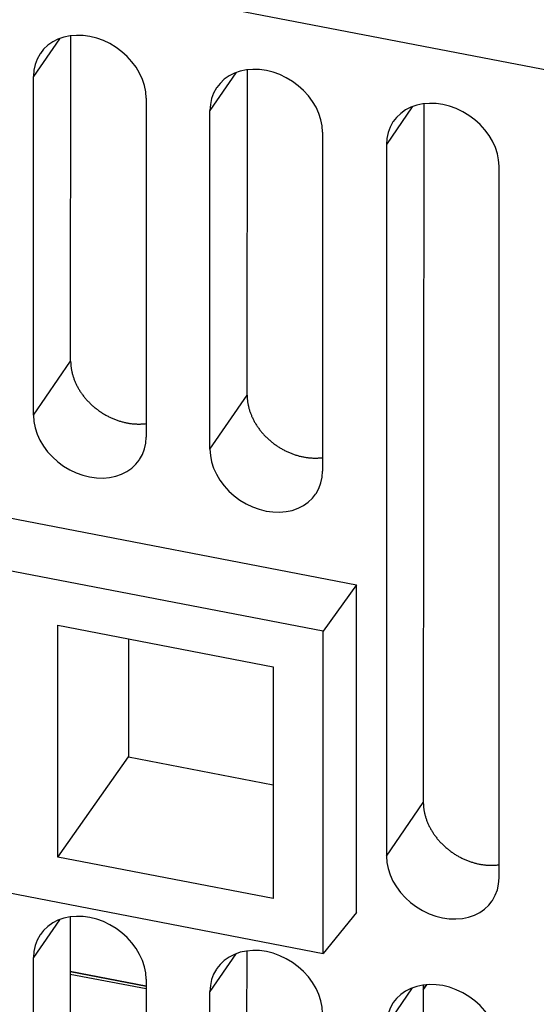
# Model space of a CAD drawing. Extents: x -837 to -216, y -123 to 601.
# Tile 75 of 136: x -329 to -318, y 416 to 438. Entities that reach past the tile are written whole.
import ezdxf

# ---------------------------------------------------------------- set-up
doc = ezdxf.new("R2010")
doc.units = 0
doc.header["$LTSCALE"] = 23.1
doc.layers.add('HEATSINK_AM_0', color=7, linetype='CONTINUOUS')

msp = doc.modelspace()

# ---------------------------------------------------------------- linework, layer by layer
at = {"layer": 'HEATSINK_AM_0', "color": 7}
for p, q in [((-295.492, 432.364), (-393.615, 451.289)), ((-327.995, 430.014), (-327.99, 437.342)), ((-328.249, 437.276), (-328.833, 436.427)), ((-328.833, 428.794), (-328.833, 436.427)), ((-324.274, 436.509), (-324.858, 435.66)), ((-324.02, 429.248), (-324.015, 436.575)), ((-326.295, 435.937), (-326.295, 428.305)), ((-320.04, 435.808), (-320.051, 420.077)), ((-324.858, 428.028), (-324.858, 435.66)), ((-320.299, 435.743), (-320.883, 434.894)), ((-322.32, 435.171), (-322.32, 427.538)), ((-320.883, 434.894), (-320.883, 418.865)), ((-370.56, 434.425), (-321.555, 424.974)), ((-318.346, 418.376), (-318.346, 434.404)), ((-322.304, 423.931), (-371.178, 433.357)), ((-328.833, 428.794), (-327.995, 430.014)), ((-324.858, 428.028), (-324.02, 429.248)), ((-371.178, 426.098), (-322.304, 416.672)), ((-321.555, 424.974), (-322.304, 423.931)), ((-321.555, 417.596), (-321.555, 424.974)), ((-328.28, 424.065), (-323.433, 423.13)), ((-328.28, 418.843), (-328.28, 424.065)), ((-322.304, 416.672), (-322.304, 423.931)), ((-326.689, 423.758), (-326.691, 421.102)), ((-323.433, 423.13), (-323.433, 417.908)), ((-328.28, 418.843), (-326.691, 421.102)), ((-326.691, 421.102), (-323.433, 420.473)), ((-320.883, 418.865), (-320.051, 420.077)), ((-323.433, 417.908), (-328.28, 418.843)), ((-321.555, 417.596), (-322.304, 416.672)), ((-328.249, 417.432), (-328.833, 416.582)), ((-328.004, 417.496), (-328.01, 407.603)), ((-324.029, 416.73), (-324.036, 406.836)), ((-328.833, 406.406), (-328.833, 416.582)), ((-324.274, 416.665), (-324.858, 415.816)), ((-326.295, 415.938), (-328.004, 416.267)), ((-328.004, 416.267), (-326.295, 415.938)), ((-328.004, 416.211), (-326.295, 415.881)), ((-328.004, 416.211), (-326.295, 415.881)), ((-326.295, 416.093), (-326.295, 405.916)), ((-324.858, 405.639), (-324.858, 415.816)), ((-320.299, 415.898), (-320.883, 415.049)), ((-320.054, 415.963), (-320.061, 406.069)), ((-320.054, 415.865), (-319.982, 415.969)), ((-319.982, 415.969), (-320.054, 415.865))]:
    msp.add_line(p, q, dxfattribs=at)
for points in [[(-326.295, 435.937), (-326.305, 436.079), (-326.332, 436.219), (-326.378, 436.36), (-326.441, 436.498), (-326.52, 436.632), (-326.615, 436.759), (-326.722, 436.876), (-326.842, 436.984), (-326.972, 437.081), (-327.112, 437.165), (-327.258, 437.234), (-327.408, 437.288), (-327.56, 437.326), (-327.713, 437.348), (-327.863, 437.352), (-328.009, 437.34), (-328.148, 437.311), (-328.28, 437.266), (-328.4, 437.204), (-328.509, 437.128), (-328.605, 437.037), (-328.677, 436.946)], [(-328.677, 436.946), (-328.685, 436.934), (-328.749, 436.819), (-328.795, 436.695), (-328.823, 436.565), (-328.833, 436.427)], [(-322.32, 435.171), (-322.33, 435.312), (-322.357, 435.452), (-322.403, 435.593), (-322.466, 435.732), (-322.546, 435.865), (-322.64, 435.992), (-322.747, 436.11), (-322.867, 436.217), (-322.998, 436.314), (-323.137, 436.398), (-323.283, 436.467), (-323.433, 436.522), (-323.585, 436.56), (-323.738, 436.581), (-323.888, 436.586), (-324.034, 436.574), (-324.173, 436.544), (-324.305, 436.499), (-324.425, 436.438), (-324.534, 436.362), (-324.63, 436.271), (-324.702, 436.18)], [(-324.702, 436.18), (-324.71, 436.167), (-324.774, 436.053), (-324.82, 435.928), (-324.848, 435.798), (-324.858, 435.66)], [(-318.346, 434.404), (-318.355, 434.545), (-318.383, 434.686), (-318.428, 434.827), (-318.491, 434.965), (-318.571, 435.099), (-318.665, 435.225), (-318.772, 435.343), (-318.892, 435.451), (-319.023, 435.547), (-319.162, 435.631), (-319.308, 435.701), (-319.458, 435.755), (-319.61, 435.793), (-319.763, 435.815), (-319.913, 435.819), (-320.059, 435.807), (-320.198, 435.778), (-320.33, 435.732), (-320.45, 435.671), (-320.559, 435.595), (-320.655, 435.504), (-320.727, 435.413)], [(-320.727, 435.413), (-320.735, 435.401), (-320.799, 435.286), (-320.845, 435.162), (-320.873, 435.031), (-320.883, 434.894)], [(-328.833, 428.794), (-328.823, 428.653), (-328.796, 428.513), (-328.75, 428.372), (-328.687, 428.234), (-328.607, 428.1), (-328.513, 427.973), (-328.406, 427.856), (-328.286, 427.748), (-328.155, 427.651), (-328.016, 427.567), (-327.87, 427.498), (-327.72, 427.444), (-327.568, 427.406), (-327.415, 427.384), (-327.265, 427.379), (-327.119, 427.392), (-326.98, 427.421), (-326.848, 427.466), (-326.728, 427.528), (-326.619, 427.604), (-326.523, 427.694), (-326.451, 427.785)], [(-326.451, 427.785), (-326.443, 427.798), (-326.379, 427.913), (-326.333, 428.037), (-326.305, 428.167), (-326.295, 428.305)], [(-324.858, 428.028), (-324.848, 427.887), (-324.821, 427.746), (-324.775, 427.605), (-324.712, 427.467), (-324.633, 427.333), (-324.538, 427.207), (-324.431, 427.089), (-324.311, 426.981), (-324.181, 426.884), (-324.041, 426.801), (-323.895, 426.731), (-323.745, 426.677), (-323.593, 426.639), (-323.44, 426.617), (-323.29, 426.613), (-323.144, 426.625), (-323.005, 426.654), (-322.873, 426.7), (-322.753, 426.761), (-322.644, 426.837), (-322.548, 426.928), (-322.476, 427.019)], [(-322.476, 427.019), (-322.468, 427.031), (-322.404, 427.146), (-322.358, 427.27), (-322.33, 427.401), (-322.32, 427.538)], [(-320.883, 418.865), (-320.873, 418.724), (-320.846, 418.584), (-320.8, 418.443), (-320.737, 418.305), (-320.658, 418.171), (-320.563, 418.044), (-320.456, 417.927), (-320.336, 417.819), (-320.206, 417.722), (-320.066, 417.638), (-319.92, 417.569), (-319.77, 417.515), (-319.618, 417.477), (-319.466, 417.455), (-319.315, 417.45), (-319.169, 417.463), (-319.03, 417.492), (-318.899, 417.537), (-318.778, 417.599), (-318.669, 417.675), (-318.574, 417.765), (-318.501, 417.856)], [(-318.501, 417.856), (-318.493, 417.869), (-318.429, 417.984), (-318.383, 418.108), (-318.355, 418.238), (-318.346, 418.376)], [(-326.295, 416.093), (-326.305, 416.234), (-326.332, 416.375), (-326.378, 416.516), (-326.441, 416.654), (-326.52, 416.787), (-326.615, 416.914), (-326.722, 417.032), (-326.842, 417.14), (-326.972, 417.236), (-327.112, 417.32), (-327.258, 417.39), (-327.408, 417.444), (-327.56, 417.482), (-327.713, 417.503), (-327.863, 417.508), (-328.009, 417.496), (-328.148, 417.466), (-328.28, 417.421), (-328.4, 417.36), (-328.509, 417.284), (-328.605, 417.193), (-328.677, 417.102)], [(-328.677, 417.102), (-328.685, 417.09), (-328.749, 416.975), (-328.795, 416.851), (-328.823, 416.72), (-328.833, 416.582)], [(-322.32, 415.326), (-322.33, 415.467), (-322.357, 415.608), (-322.403, 415.749), (-322.466, 415.887), (-322.546, 416.021), (-322.64, 416.147), (-322.747, 416.265), (-322.867, 416.373), (-322.998, 416.47), (-323.137, 416.554), (-323.283, 416.623), (-323.433, 416.677), (-323.585, 416.715), (-323.738, 416.737), (-323.888, 416.741), (-324.034, 416.729), (-324.173, 416.7), (-324.305, 416.654), (-324.425, 416.593), (-324.534, 416.517), (-324.63, 416.426), (-324.702, 416.335)], [(-324.702, 416.335), (-324.71, 416.323), (-324.774, 416.208), (-324.82, 416.084), (-324.848, 415.954), (-324.858, 415.816)], [(-318.346, 414.56), (-318.355, 414.701), (-318.383, 414.841), (-318.428, 414.982), (-318.491, 415.121), (-318.571, 415.254), (-318.665, 415.381), (-318.772, 415.499), (-318.892, 415.606), (-319.023, 415.703), (-319.162, 415.787), (-319.308, 415.856), (-319.458, 415.911), (-319.61, 415.949), (-319.763, 415.97), (-319.913, 415.975), (-320.059, 415.962), (-320.198, 415.933), (-320.33, 415.888), (-320.45, 415.827), (-320.559, 415.75), (-320.655, 415.66), (-320.727, 415.569)], [(-320.727, 415.569), (-320.735, 415.556), (-320.799, 415.441), (-320.845, 415.317), (-320.873, 415.187), (-320.883, 415.049)]]:
    msp.add_lwpolyline(points, dxfattribs=at)
for points in [[(-327.995, 430.014, 0), (-327.995, 429.997, 0), (-327.994, 429.98, 0), (-327.993, 429.962, 0), (-327.993, 429.945, 0), (-327.991, 429.928, 0), (-327.99, 429.91, 0), (-327.988, 429.893, 0), (-327.986, 429.875, 0), (-327.983, 429.858, 0), (-327.981, 429.84, 0), (-327.978, 429.823, 0), (-327.974, 429.805, 0), (-327.971, 429.788, 0), (-327.967, 429.77, 0), (-327.963, 429.753, 0), (-327.959, 429.735, 0), (-327.954, 429.717, 0), (-327.949, 429.7, 0), (-327.944, 429.682, 0), (-327.938, 429.665, 0), (-327.933, 429.647, 0), (-327.927, 429.63, 0), (-327.92, 429.613, 0), (-327.914, 429.595, 0), (-327.907, 429.578, 0), (-327.9, 429.56, 0), (-327.893, 429.543, 0), (-327.885, 429.526, 0), (-327.877, 429.509, 0), (-327.869, 429.492, 0), (-327.861, 429.475, 0), (-327.852, 429.458, 0), (-327.843, 429.441, 0), (-327.834, 429.424, 0), (-327.825, 429.407, 0), (-327.815, 429.391, 0), (-327.805, 429.374, 0), (-327.795, 429.358, 0), (-327.785, 429.341, 0), (-327.774, 429.325, 0), (-327.763, 429.309, 0), (-327.752, 429.293, 0), (-327.741, 429.277, 0), (-327.729, 429.261, 0), (-327.718, 429.245, 0), (-327.706, 429.229, 0), (-327.693, 429.214, 0), (-327.681, 429.198, 0), (-327.668, 429.183, 0), (-327.656, 429.168, 0), (-327.642, 429.153, 0), (-327.629, 429.138, 0), (-327.616, 429.123, 0), (-327.602, 429.109, 0), (-327.588, 429.094, 0), (-327.574, 429.08, 0), (-327.56, 429.066, 0), (-327.546, 429.052, 0), (-327.531, 429.038, 0), (-327.516, 429.025, 0), (-327.501, 429.011, 0), (-327.486, 428.998, 0), (-327.471, 428.985, 0), (-327.455, 428.972, 0), (-327.44, 428.959, 0), (-327.424, 428.946, 0), (-327.408, 428.934, 0), (-327.392, 428.922, 0), (-327.376, 428.91, 0), (-327.359, 428.898, 0), (-327.343, 428.886, 0), (-327.326, 428.875, 0), (-327.309, 428.864, 0), (-327.292, 428.853, 0), (-327.275, 428.842, 0), (-327.258, 428.831, 0), (-327.241, 428.821, 0), (-327.223, 428.81, 0), (-327.206, 428.8, 0), (-327.188, 428.791, 0), (-327.17, 428.781, 0), (-327.152, 428.772, 0), (-327.134, 428.763, 0), (-327.116, 428.754, 0), (-327.098, 428.745, 0), (-327.08, 428.737, 0), (-327.062, 428.729, 0), (-327.043, 428.721, 0), (-327.025, 428.713, 0), (-327.006, 428.705, 0), (-326.988, 428.698, 0), (-326.969, 428.691, 0), (-326.95, 428.684, 0), (-326.932, 428.678, 0), (-326.913, 428.672, 0), (-326.894, 428.666, 0), (-326.875, 428.66, 0), (-326.856, 428.654, 0), (-326.837, 428.649, 0), (-326.818, 428.644, 0), (-326.799, 428.639, 0), (-326.78, 428.635, 0), (-326.761, 428.631, 0), (-326.742, 428.627, 0), (-326.723, 428.623, 0), (-326.704, 428.619, 0), (-326.685, 428.616, 0), (-326.666, 428.613, 0), (-326.647, 428.61, 0), (-326.629, 428.608, 0), (-326.61, 428.606, 0), (-326.591, 428.604, 0), (-326.572, 428.602, 0), (-326.553, 428.601, 0), (-326.534, 428.6, 0), (-326.515, 428.599, 0), (-326.497, 428.598, 0), (-326.478, 428.598, 0), (-326.459, 428.598, 0), (-326.441, 428.598, 0), (-326.422, 428.598, 0), (-326.404, 428.599, 0), (-326.385, 428.6, 0), (-326.367, 428.601, 0), (-326.349, 428.603, 0), (-326.331, 428.604, 0), (-326.313, 428.606, 0), (-326.295, 428.609, 0)], [(-324.02, 429.248, 0), (-324.02, 429.23, 0), (-324.019, 429.213, 0), (-324.019, 429.196, 0), (-324.018, 429.178, 0), (-324.016, 429.161, 0), (-324.015, 429.144, 0), (-324.013, 429.126, 0), (-324.011, 429.109, 0), (-324.008, 429.091, 0), (-324.006, 429.074, 0), (-324.003, 429.056, 0), (-324, 429.039, 0), (-323.996, 429.021, 0), (-323.992, 429.003, 0), (-323.988, 428.986, 0), (-323.984, 428.968, 0), (-323.979, 428.951, 0), (-323.974, 428.933, 0), (-323.969, 428.916, 0), (-323.964, 428.898, 0), (-323.958, 428.881, 0), (-323.952, 428.863, 0), (-323.945, 428.846, 0), (-323.939, 428.828, 0), (-323.932, 428.811, 0), (-323.925, 428.794, 0), (-323.918, 428.777, 0), (-323.91, 428.759, 0), (-323.902, 428.742, 0), (-323.894, 428.725, 0), (-323.886, 428.708, 0), (-323.877, 428.691, 0), (-323.868, 428.674, 0), (-323.859, 428.657, 0), (-323.85, 428.641, 0), (-323.84, 428.624, 0), (-323.83, 428.607, 0), (-323.82, 428.591, 0), (-323.81, 428.575, 0), (-323.799, 428.558, 0), (-323.788, 428.542, 0), (-323.777, 428.526, 0), (-323.766, 428.51, 0), (-323.754, 428.494, 0), (-323.743, 428.478, 0), (-323.731, 428.463, 0), (-323.718, 428.447, 0), (-323.706, 428.432, 0), (-323.693, 428.417, 0), (-323.681, 428.401, 0), (-323.668, 428.386, 0), (-323.654, 428.372, 0), (-323.641, 428.357, 0), (-323.627, 428.342, 0), (-323.613, 428.328, 0), (-323.599, 428.313, 0), (-323.585, 428.299, 0), (-323.571, 428.285, 0), (-323.556, 428.272, 0), (-323.541, 428.258, 0), (-323.526, 428.244, 0), (-323.511, 428.231, 0), (-323.496, 428.218, 0), (-323.48, 428.205, 0), (-323.465, 428.192, 0), (-323.449, 428.18, 0), (-323.433, 428.167, 0), (-323.417, 428.155, 0), (-323.401, 428.143, 0), (-323.384, 428.131, 0), (-323.368, 428.12, 0), (-323.351, 428.108, 0), (-323.334, 428.097, 0), (-323.317, 428.086, 0), (-323.3, 428.075, 0), (-323.283, 428.064, 0), (-323.266, 428.054, 0), (-323.248, 428.044, 0), (-323.231, 428.034, 0), (-323.213, 428.024, 0), (-323.195, 428.015, 0), (-323.177, 428.005, 0), (-323.159, 427.996, 0), (-323.141, 427.987, 0), (-323.123, 427.979, 0), (-323.105, 427.97, 0), (-323.087, 427.962, 0), (-323.068, 427.954, 0), (-323.05, 427.946, 0), (-323.031, 427.939, 0), (-323.013, 427.932, 0), (-322.994, 427.925, 0), (-322.976, 427.918, 0), (-322.957, 427.911, 0), (-322.938, 427.905, 0), (-322.919, 427.899, 0), (-322.9, 427.893, 0), (-322.881, 427.888, 0), (-322.862, 427.882, 0), (-322.844, 427.877, 0), (-322.825, 427.873, 0), (-322.806, 427.868, 0), (-322.787, 427.864, 0), (-322.768, 427.86, 0), (-322.749, 427.856, 0), (-322.73, 427.853, 0), (-322.711, 427.849, 0), (-322.692, 427.846, 0), (-322.673, 427.844, 0), (-322.654, 427.841, 0), (-322.635, 427.839, 0), (-322.616, 427.837, 0), (-322.597, 427.835, 0), (-322.578, 427.834, 0), (-322.559, 427.833, 0), (-322.54, 427.832, 0), (-322.522, 427.831, 0), (-322.503, 427.831, 0), (-322.484, 427.831, 0), (-322.466, 427.831, 0), (-322.447, 427.832, 0), (-322.429, 427.832, 0), (-322.411, 427.833, 0), (-322.392, 427.834, 0), (-322.374, 427.836, 0), (-322.356, 427.838, 0), (-322.338, 427.84, 0), (-322.32, 427.842, 0)], [(-320.051, 420.077, 0), (-320.051, 420.059, 0), (-320.05, 420.042, 0), (-320.05, 420.025, 0), (-320.049, 420.007, 0), (-320.047, 419.99, 0), (-320.046, 419.972, 0), (-320.044, 419.955, 0), (-320.042, 419.937, 0), (-320.039, 419.92, 0), (-320.037, 419.902, 0), (-320.034, 419.885, 0), (-320.03, 419.867, 0), (-320.027, 419.849, 0), (-320.023, 419.832, 0), (-320.019, 419.814, 0), (-320.015, 419.797, 0), (-320.01, 419.779, 0), (-320.005, 419.761, 0), (-320, 419.744, 0), (-319.994, 419.726, 0), (-319.988, 419.709, 0), (-319.982, 419.691, 0), (-319.976, 419.674, 0), (-319.97, 419.656, 0), (-319.963, 419.639, 0), (-319.956, 419.622, 0), (-319.948, 419.604, 0), (-319.941, 419.587, 0), (-319.933, 419.57, 0), (-319.924, 419.553, 0), (-319.916, 419.536, 0), (-319.907, 419.519, 0), (-319.898, 419.502, 0), (-319.889, 419.485, 0), (-319.88, 419.468, 0), (-319.87, 419.452, 0), (-319.86, 419.435, 0), (-319.85, 419.418, 0), (-319.84, 419.402, 0), (-319.829, 419.386, 0), (-319.818, 419.369, 0), (-319.807, 419.353, 0), (-319.796, 419.337, 0), (-319.784, 419.321, 0), (-319.772, 419.306, 0), (-319.76, 419.29, 0), (-319.748, 419.274, 0), (-319.736, 419.259, 0), (-319.723, 419.244, 0), (-319.71, 419.228, 0), (-319.697, 419.213, 0), (-319.684, 419.199, 0), (-319.67, 419.184, 0), (-319.656, 419.169, 0), (-319.642, 419.155, 0), (-319.628, 419.141, 0), (-319.614, 419.126, 0), (-319.6, 419.112, 0), (-319.585, 419.099, 0), (-319.57, 419.085, 0), (-319.555, 419.071, 0), (-319.54, 419.058, 0), (-319.524, 419.045, 0), (-319.509, 419.032, 0), (-319.493, 419.019, 0), (-319.477, 419.007, 0), (-319.461, 418.994, 0), (-319.445, 418.982, 0), (-319.429, 418.97, 0), (-319.412, 418.958, 0), (-319.396, 418.947, 0), (-319.379, 418.935, 0), (-319.362, 418.924, 0), (-319.345, 418.913, 0), (-319.328, 418.902, 0), (-319.311, 418.891, 0), (-319.293, 418.881, 0), (-319.276, 418.871, 0), (-319.258, 418.861, 0), (-319.24, 418.851, 0), (-319.223, 418.842, 0), (-319.205, 418.832, 0), (-319.187, 418.823, 0), (-319.168, 418.814, 0), (-319.15, 418.806, 0), (-319.132, 418.797, 0), (-319.114, 418.789, 0), (-319.095, 418.781, 0), (-319.077, 418.774, 0), (-319.058, 418.766, 0), (-319.04, 418.759, 0), (-319.021, 418.752, 0), (-319.002, 418.745, 0), (-318.983, 418.739, 0), (-318.964, 418.733, 0), (-318.946, 418.727, 0), (-318.927, 418.721, 0), (-318.908, 418.715, 0), (-318.889, 418.71, 0), (-318.87, 418.705, 0), (-318.851, 418.701, 0), (-318.832, 418.696, 0), (-318.813, 418.692, 0), (-318.794, 418.688, 0), (-318.774, 418.684, 0), (-318.755, 418.681, 0), (-318.736, 418.678, 0), (-318.717, 418.675, 0), (-318.698, 418.672, 0), (-318.679, 418.67, 0), (-318.66, 418.668, 0), (-318.641, 418.666, 0), (-318.622, 418.664, 0), (-318.604, 418.663, 0), (-318.585, 418.662, 0), (-318.566, 418.661, 0), (-318.547, 418.66, 0), (-318.528, 418.66, 0), (-318.51, 418.66, 0), (-318.491, 418.66, 0), (-318.473, 418.661, 0), (-318.454, 418.662, 0), (-318.436, 418.663, 0), (-318.418, 418.664, 0), (-318.399, 418.666, 0), (-318.381, 418.667, 0), (-318.363, 418.669, 0), (-318.345, 418.672, 0)]]:
    msp.add_polyline3d(points, dxfattribs=at)

doc.saveas('drawing.dxf')
